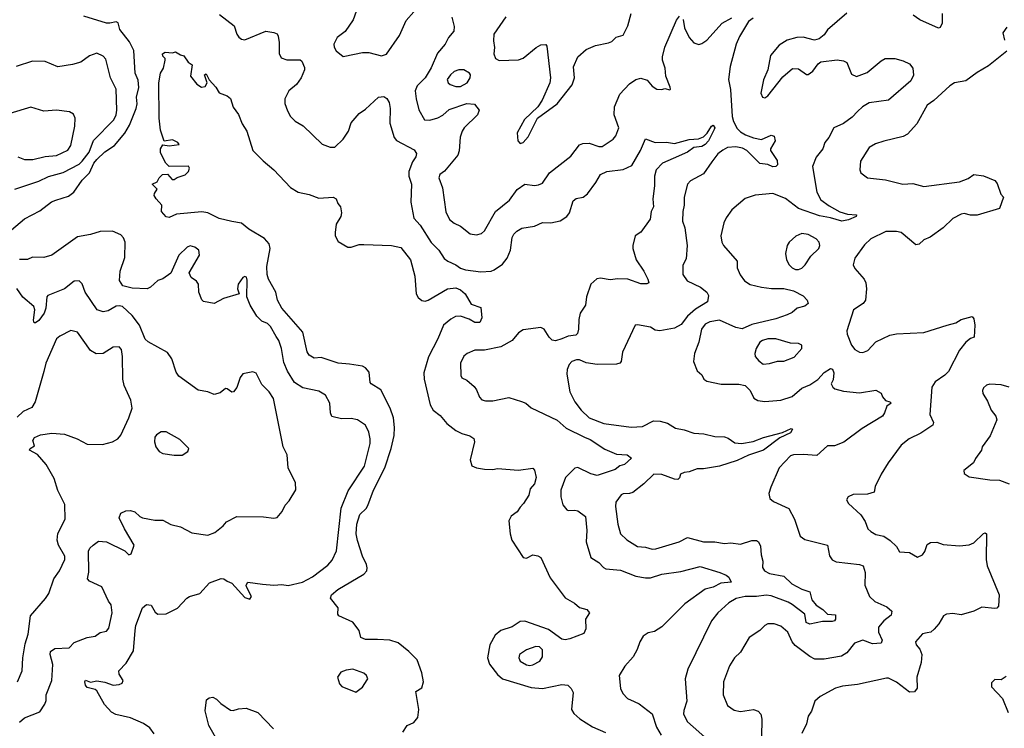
# Model space of a CAD drawing. Extents: x 2199565 to 2323334, y 894172 to 1018966.
# Tile 20 of 256: x 2224216 to 2230334, y 934968 to 939366. Entities that reach past the tile are written whole.
import ezdxf

# ---------------------------------------------------------------- set-up
doc = ezdxf.new("R2010")
doc.units = 0

msp = doc.modelspace()

# ---------------------------------------------------------------- linework, layer by layer
at = {"layer": '0CON10XD'}
for points in [[(2226326.9, 939475), (2226288.2, 939365), (2226237.4, 939292.6), (2226188.1, 939255), (2226168.5, 939215), (2226170.7, 939195), (2226182.3, 939172.3), (2226225, 939137.5), (2226297, 939153), (2226345, 939162.9), (2226385, 939163.1), (2226465, 939142.5), (2226495, 939152), (2226575, 939267.5), (2226618, 939362), (2226665.6, 939415)], [(2224165, 938062), (2224245, 938130.8), (2224340.2, 938179.8), (2224414.2, 938235), (2224440, 938245), (2224519.6, 938270.4), (2224553.3, 938295), (2224605, 938370), (2224649.4, 938415), (2224677, 938475), (2224695, 938498.2), (2224745, 938545.4), (2224805.6, 938584.4), (2224868.9, 938661.1), (2224898.9, 938711.1), (2224939.7, 938815), (2224945.3, 938845), (2224942.5, 938885), (2224956.3, 938945), (2224951.2, 938991.2), (2224934.1, 939035), (2224924.7, 939174.7), (2224898.8, 939228.8), (2224838.9, 939305), (2224827.6, 939347.6), (2224815, 939352.9), (2224776.2, 939343.8), (2224755.4, 939345.4), (2224615, 939388.6)], [(2225458.2, 939398.2), (2225547.6, 939327.6), (2225565, 939276.2), (2225578.6, 939258.6), (2225595, 939245.7), (2225615, 939242.2), (2225745, 939295.7), (2225795, 939287.5), (2225815, 939278.8), (2225822, 939265), (2225829.1, 939225), (2225827.4, 939157.4), (2225840, 939130), (2225875, 939116.5), (2225958, 939118), (2225968.3, 939108.3), (2225985, 939070), (2225986, 939055), (2225964.2, 939005), (2225935, 938964), (2225888, 938925), (2225864.2, 938875), (2225864.1, 938845.9), (2225879.7, 938799.7), (2225898, 938765), (2225926.6, 938736.6), (2225976.8, 938706.8), (2226095, 938593.3), (2226144.5, 938574.5), (2226175, 938575.6), (2226225, 938625.7), (2226259.1, 938675), (2226275, 938727.1), (2226325.3, 938784.7), (2226365, 938810.6), (2226445, 938886.2), (2226479.3, 938889.3), (2226496.4, 938876.4), (2226511.4, 938851.4), (2226518.5, 938815), (2226516.7, 938725), (2226543.3, 938635), (2226556.3, 938616.3), (2226667.6, 938557.6), (2226680.8, 938535), (2226678, 938515), (2226655.7, 938484.3), (2226634.3, 938425), (2226634.3, 938395), (2226651.1, 938345), (2226646.6, 938233.4), (2226664.5, 938135), (2226705, 938090.5), (2226773.1, 937983.1), (2226820.8, 937935), (2226854.5, 937884.5), (2226876.5, 937866.5), (2226925, 937845.6), (2226955, 937824.5), (2226985, 937812.9), (2227081.1, 937801.1), (2227145, 937805.3), (2227165, 937812.8), (2227215, 937848.4), (2227244.8, 937885), (2227265.2, 937935), (2227275.4, 938014.6), (2227285.4, 938034.6), (2227305.5, 938054.5), (2227336.8, 938073.2), (2227415, 938085.5), (2227465, 938106.9), (2227516.1, 938106.1), (2227575, 938116.9), (2227615.5, 938145), (2227633, 938167), (2227655, 938241.1), (2227674.2, 938255.8), (2227717.1, 938265), (2227743.5, 938285), (2227796.5, 938355), (2227825, 938405.5), (2227865, 938424.4), (2227965, 938436.8), (2228019.1, 938460.9), (2228073.3, 938555), (2228105, 938626), (2228165, 938603.3), (2228234.3, 938605.7), (2228285, 938598.6), (2228375, 938621.8), (2228433.1, 938626.9), (2228465, 938638.6), (2228487.6, 938662.4), (2228514, 938706), (2228525, 938710.8), (2228534.4, 938695), (2228532.2, 938685), (2228495.7, 938615), (2228475, 938591.3), (2228455, 938579.3), (2228405, 938572.1), (2228365, 938543.5), (2228275.6, 938505.6), (2228210, 938475), (2228171.5, 938435), (2228160.8, 938395), (2228160.8, 938335), (2228150.4, 938255), (2228153.3, 938205), (2228139.2, 938175), (2228132.9, 938127.1), (2228075, 938046.7), (2228040.6, 938025), (2228025.7, 937965), (2228025.6, 937945), (2228046.2, 937875), (2228094.5, 937805), (2228120, 937755), (2228125, 937732.5), (2228113.8, 937726.2), (2228075, 937725.8), (2227995.4, 937755.4), (2227932.3, 937757.7), (2227885, 937752.3), (2227825, 937762.5), (2227802.6, 937757.4), (2227765.5, 937725), (2227737.5, 937645), (2227731.1, 937595), (2227697.8, 937545), (2227690, 937505), (2227688.9, 937445), (2227681.3, 937418.7), (2227671.9, 937408.1), (2227625, 937402.5), (2227585, 937384.4), (2227545, 937372.5), (2227525, 937377.8), (2227505.3, 937395.3), (2227475, 937444.3), (2227455, 937455.4), (2227345, 937440.9), (2227315, 937422.9), (2227275, 937375.8), (2227205, 937335.6), (2227104.4, 937314.4), (2227045, 937314.3), (2226995.7, 937294.3), (2226975, 937276.7), (2226954, 937235), (2226957.3, 937157.3), (2226963.3, 937143.3), (2226995, 937128.6), (2227040.3, 937090.3), (2227055, 937068.8), (2227072.6, 937022.6), (2227086.6, 937006.6), (2227110, 937000), (2227155, 936999.3), (2227255, 937021.2), (2227335, 936996.9), (2227361.2, 936985), (2227395, 936956.2), (2227555, 936881.2), (2227611.6, 936831.6), (2227726, 936775), (2227760.8, 936760.8), (2227851, 936701), (2227925, 936669.4), (2227990, 936665), (2228016.7, 936645), (2227975, 936605.8), (2227945, 936597.5), (2227915, 936574.3), (2227805, 936537.1), (2227765, 936547.8), (2227685, 936585.8), (2227665, 936582.9), (2227607.1, 936525), (2227577.8, 936445), (2227577.8, 936405), (2227590.9, 936355), (2227615, 936324.4), (2227625, 936319.4), (2227665, 936322.5), (2227685, 936318), (2227732.5, 936282.5), (2227739.1, 936195), (2227735.6, 936125), (2227765, 936026.7), (2227815, 935997.1), (2227844.2, 935965), (2227858, 935958), (2227948.8, 935948.8), (2228045, 935912.5), (2228105, 935900.5), (2228135, 935901.8), (2228205, 935923.8), (2228325, 935940.9), (2228445, 935970.9), (2228566.2, 935935), (2228605, 935917.3), (2228622.5, 935905), (2228636.2, 935875), (2228572.4, 935867.6), (2228525, 935844.2), (2228475, 935830.9), (2228349.3, 935740.7), (2228205, 935597.1), (2228161.3, 935568.7), (2228120.3, 935559.7), (2228090.9, 935539.1), (2228069.2, 935505), (2228053, 935457), (2228028.7, 935411.3), (2227976.4, 935353.6), (2227941.2, 935295), (2227950, 935215), (2227964.3, 935184.3), (2227992.1, 935152.1), (2228033.4, 935133.4), (2228065, 935120), (2228145, 935057.5), (2228172.2, 934975), (2228201.9, 934925)], [(2226902.1, 939382.1), (2226915.7, 939325), (2226913.1, 939295), (2226880, 939255), (2226859.4, 939215), (2226811.5, 939158.5), (2226772.6, 939067.4), (2226735.3, 939005), (2226686.4, 938955), (2226673.9, 938925), (2226678.8, 938875), (2226697, 938807), (2226731.2, 938745), (2226765, 938743.5), (2226815, 938757.9), (2226845, 938773.6), (2226885, 938807.9), (2226995, 938846.2), (2227041.5, 938841.5), (2227070, 938805), (2227060, 938775), (2226978.5, 938695), (2226965.3, 938675), (2226952.6, 938637.4), (2226947.3, 938552.7), (2226937.8, 938525), (2226855, 938426.5), (2226827.1, 938405), (2226820.2, 938385), (2226843, 938323), (2226863.9, 938173.9), (2226886.2, 938126.2), (2226915, 938102.2), (2226955, 938084.4), (2227015, 938036), (2227055, 938030.8), (2227085, 938039.2), (2227105, 938056), (2227171.9, 938175), (2227260, 938245), (2227307.6, 938312.4), (2227355, 938344.3), (2227415, 938337.5), (2227439.7, 938340.3), (2227465, 938352), (2227507.5, 938415), (2227640.9, 938519.1), (2227695, 938589.2), (2227715, 938597.5), (2227755, 938600.8), (2227815, 938579.4), (2227835, 938580), (2227904.5, 938625.5), (2227920.8, 938645), (2227939.4, 938695), (2227908.9, 938775), (2227912.2, 938825), (2227945, 938903.3), (2228005, 938968.8), (2228044.3, 938995.7), (2228075, 939003.8), (2228115, 938990), (2228145, 938954), (2228175, 938936), (2228205, 938932.5), (2228225, 938940), (2228255, 938930), (2228260, 938935), (2228257.5, 938947.5), (2228230, 939015), (2228226.7, 939065), (2228210.8, 939115), (2228210.8, 939135), (2228224.2, 939195.8), (2228296.9, 939363.1), (2228315, 939388.8)], [(2227235.8, 939385), (2227162.7, 939277.3), (2227159.2, 939235), (2227167.1, 939192.9), (2227162, 939155), (2227173.3, 939125), (2227195, 939113.3), (2227315, 939116.2), (2227345, 939128), (2227425, 939193.8), (2227455, 939211.2), (2227485, 939212.5), (2227491.7, 939201.7), (2227514, 939005), (2227510, 938975), (2227462.7, 938867.3), (2227435, 938826.2), (2227353.2, 938746.8), (2227306.2, 938665), (2227312, 938615), (2227325, 938598), (2227343.8, 938605), (2227375, 938638.8), (2227434.2, 938755.8), (2227556, 938845), (2227648.3, 938961.7), (2227662.5, 939005), (2227657, 939073), (2227684.4, 939135.6), (2227735, 939182), (2227794.4, 939205.6), (2227875, 939222), (2227895, 939231.2), (2227922.5, 939257.5), (2227965, 939270), (2227995, 939327.5), (2228016, 939405)], [(2229355, 939407.5), (2229236.4, 939303.6), (2229215, 939272), (2229183.1, 939246.9), (2229155, 939238.6), (2229085, 939256.9), (2229045, 939256.5), (2228985, 939240), (2228935, 939208.6), (2228882.2, 939145), (2228865.6, 939055), (2228837.3, 938992.7), (2228820.9, 938910.9), (2228831.2, 938885), (2228845, 938880.8), (2228865, 938894.2), (2228958.3, 939011.7), (2229017.3, 939062.7), (2229055, 939062), (2229105, 939026.2), (2229115, 939026), (2229145, 939047.5), (2229177.2, 939092.8), (2229193.8, 939105), (2229295, 939117.1), (2229335, 939111.4), (2229355, 939100), (2229385, 939028.8), (2229415, 939013.3), (2229481.7, 939038.3), (2229568.8, 939111.2), (2229594.6, 939125.4), (2229654.5, 939124.5), (2229705, 939111.1), (2229745, 939091.4), (2229765.7, 939065), (2229768.9, 939021.1), (2229753.1, 938986.9), (2229615, 938866.9), (2229495, 938850.7), (2229452.2, 938825), (2229422.8, 938797.2), (2229388, 938762), (2229335, 938722.2), (2229274, 938695), (2229244.3, 938635), (2229218.6, 938605), (2229206, 938564), (2229165, 938513.8), (2229142.9, 938455), (2229169.2, 938295), (2229195, 938248.1), (2229245, 938210.5), (2229312.7, 938172.7), (2229358.7, 938158.7), (2229415.7, 938155.7), (2229413.3, 938145), (2229365, 938124.4), (2229325, 938115.6), (2229255, 938136.9), (2229185, 938149.7), (2229056.2, 938195), (2228975, 938256), (2228895, 938288), (2228785, 938277.1), (2228723.6, 938256.4), (2228641.2, 938185), (2228605, 938136.7), (2228590.8, 938105), (2228572, 938025), (2228578.8, 937985), (2228588.8, 937965), (2228675, 937867.5), (2228674.2, 937825), (2228692.7, 937782.7), (2228720, 937745), (2228755, 937721.6), (2228825, 937705.3), (2228887.6, 937697.6), (2228965, 937697), (2229023.9, 937683.9), (2229085, 937653.1), (2229109.4, 937625), (2229114.3, 937605), (2229095, 937588.5), (2229047.5, 937575), (2229015, 937548.1), (2228985.5, 937534.5), (2228915, 937509.2), (2228765.3, 937474.7), (2228705, 937448.2), (2228665, 937454.7), (2228565, 937501.2), (2228505, 937491.3), (2228475, 937476.2), (2228452.3, 937445), (2228436.2, 937365), (2228409.1, 937295), (2228401.9, 937245), (2228425.6, 937185.6), (2228455, 937161.2), (2228468, 937135), (2228485, 937122.5), (2228575, 937104.5), (2228685, 937103.6), (2228723.3, 937095), (2228755.7, 937065), (2228777, 937017), (2228801.7, 937001.7), (2228845, 936995.6), (2228945.5, 937004.5), (2229015, 937027.1), (2229075, 937078.1), (2229125, 937100), (2229175, 937132.5), (2229215, 937175.7), (2229255, 937201.2), (2229266.9, 937196.9), (2229275.5, 937175), (2229270.2, 937129.8), (2229258, 937105), (2229268.1, 937085), (2229281.5, 937075), (2229335, 937060.6), (2229435, 937049.2), (2229535, 937066.9), (2229568.7, 937048.7), (2229576.9, 937025), (2229595, 937002.5), (2229622.5, 936995), (2229631.2, 936985), (2229603.3, 936966.7), (2229590.5, 936925), (2229577.3, 936905), (2229451.7, 936828.3), (2229337.3, 936742.7), (2229278.8, 936721.2), (2229235, 936720.4), (2229168.2, 936661.8), (2229085, 936667.8), (2229025, 936665.6), (2229005, 936658.6), (2228935.6, 936584.4), (2228882.5, 936465), (2228870.8, 936425), (2228876.2, 936395), (2228900, 936375), (2228995, 936331.4), (2229030.4, 936265), (2229065, 936159.2), (2229095, 936140.5), (2229234.5, 936104.5), (2229247.6, 936037.6), (2229263.6, 936013.6), (2229290.2, 936000.2), (2229435, 935984.5), (2229456.9, 935976.9), (2229469.1, 935935), (2229467.1, 935855), (2229496.9, 935785), (2229530, 935755), (2229605, 935722.2), (2229634.8, 935695), (2229630.1, 935669.9), (2229585.3, 935635), (2229552.4, 935595), (2229552.1, 935565), (2229575.6, 935515), (2229569.2, 935495), (2229515, 935491.8), (2229455, 935514.4), (2229403.8, 935495), (2229356, 935435), (2229323.3, 935415), (2229215, 935397.5), (2229157, 935397), (2229125, 935413.3), (2229035, 935481.4), (2229015.7, 935505), (2228988.6, 935565), (2228945, 935601.4), (2228905, 935615.6), (2228864.5, 935615.5), (2228845, 935605.8), (2228815.4, 935574.6)], [(2229948.8, 939405), (2229948.8, 939345), (2229935, 939318.8), (2229925, 939314), (2229810, 939365), (2229768, 939395)], [(2228337.6, 939367.6), (2228346.8, 939316.8), (2228375.8, 939255), (2228405, 939222.9), (2228435, 939211.9), (2228455, 939217.8), (2228485, 939238.5), (2228580.4, 939345), (2228641.2, 939378.8)], [(2228773.6, 939376.4), (2228744.5, 939355.5), (2228688, 939262), (2228667.8, 939215), (2228631.1, 939075), (2228620.4, 938995), (2228632.6, 938932.6), (2228643.9, 938765), (2228651.1, 938735), (2228675, 938691.1), (2228695, 938670.4), (2228725, 938652.1), (2228775, 938632.7), (2228825, 938622.5), (2228885, 938648.8), (2228905, 938642.5), (2228911.2, 938615), (2228882, 938565), (2228882, 938555), (2228923.1, 938493.1), (2228925.4, 938465), (2228915, 938455.5), (2228895, 938453.6), (2228865, 938468.1), (2228815, 938474.2), (2228733.5, 938555), (2228707.8, 938567.8), (2228665, 938577.4), (2228615, 938572.3), (2228585, 938556.8), (2228555, 938533.6), (2228516.3, 938483.7)], [(2230349.7, 939320.3), (2230325.6, 939285), (2230335, 939240)], [(2224185, 938313.3), (2224335, 938363.1), (2224395, 938392.3), (2224485, 938417.1), (2224585, 938469.8), (2224605, 938488.2), (2224647.8, 938545), (2224673.8, 938616.2), (2224801.2, 938745), (2224814.6, 938775), (2224818.9, 938805), (2224815.4, 938935), (2224779.1, 939005), (2224750.3, 939120.3), (2224735, 939139.2), (2224695, 939157.8), (2224649, 939141), (2224595, 939102.3), (2224545, 939087.5), (2224453, 939073), (2224375, 939105.8), (2224295, 939109.4), (2224195, 939076.5)], [(2225533.8, 938113.8), (2225455, 938132.9), (2225385, 938166.5), (2225347.4, 938172.6), (2225190.5, 938159.5), (2225145, 938139.2), (2225125, 938142), (2225097.5, 938175), (2225100, 938215), (2225063.6, 938253.6), (2225052.5, 938275), (2225053, 938287), (2225070, 938315), (2225040, 938345), (2225069.3, 938360.7), (2225082.5, 938385), (2225102.5, 938405), (2225135, 938406.7), (2225162.5, 938375), (2225175, 938373.3), (2225195, 938386.7), (2225245, 938403.8), (2225263.8, 938425), (2225270, 938445), (2225265, 938456.2), (2225144.3, 938454.3), (2225123.8, 938475), (2225090.3, 938540.3), (2225090, 938565), (2225105, 938590), (2225144.3, 938584.3), (2225207.5, 938592.5), (2225197.5, 938605), (2225165, 938620), (2225113.3, 938613.3), (2225091.1, 938681.1), (2225082.2, 938755), (2225080, 938975), (2225091.4, 939035), (2225108.8, 939065), (2225120, 939115), (2225120, 939125), (2225105, 939140), (2225102.5, 939155), (2225120, 939165), (2225165, 939160), (2225185, 939167.5), (2225215, 939147.5), (2225235, 939142.5), (2225263.6, 939103.6), (2225287, 939087), (2225277.5, 939015), (2225317, 938967), (2225345, 938947.5), (2225369.3, 938950.7), (2225380, 938975), (2225363.3, 939025), (2225375, 939030), (2225393.3, 938993.3), (2225435, 938947.5), (2225455, 938912.5), (2225505, 938893.3), (2225525, 938876.2), (2225542.7, 938822.7), (2225575, 938778), (2225599.2, 938719.2), (2225626.9, 938675), (2225665.3, 938555.3), (2225729.4, 938489.4), (2225795, 938433.5), (2225898.9, 938325), (2225945.8, 938295.8), (2226015, 938281.5), (2226075, 938257.5), (2226163.9, 938263.9), (2226182.5, 938255), (2226193.3, 938225), (2226210, 938205), (2226216.4, 938166.4), (2226211.2, 938145), (2226183, 938097), (2226175.7, 938045), (2226176, 938025), (2226195, 937990), (2226255, 937953.3), (2226275, 937953.8), (2226325, 937970), (2226355, 937970.8), (2226525.5, 937964.5), (2226585, 937952.9), (2226645, 937875.8), (2226671.1, 937775), (2226679.7, 937665), (2226692.2, 937642.2), (2226715, 937622.7), (2226735, 937619.2), (2226755, 937626.2), (2226873.8, 937696.2), (2226925, 937700.8), (2226955, 937688.8), (2226983.1, 937665), (2227020.4, 937600.4), (2227080.3, 937580.3), (2227086.5, 937515), (2227075, 937487.5), (2227045, 937486.7), (2227007.8, 937507.8), (2226955, 937525.5), (2226924.1, 937524.1), (2226895, 937508.2), (2226850.1, 937469.9), (2226814.2, 937385.8), (2226756.9, 937273.1), (2226726.7, 937175), (2226730.2, 937135), (2226766, 936976), (2226785, 936941.9), (2226829.4, 936909.4), (2226869.3, 936859.3), (2226925, 936815.6), (2226962.9, 936797.1), (2227013.6, 936783.6), (2227037.3, 936767.3), (2227042, 936745), (2227016, 936635), (2227025, 936596.7), (2227055, 936584.3), (2227105, 936575.7), (2227155, 936574), (2227185, 936580), (2227315, 936569.5), (2227405, 936582.5), (2227415, 936570), (2227424.2, 936524.2), (2227415.6, 936485), (2227387.5, 936455), (2227378.6, 936415), (2227347, 936363), (2227325, 936341.2), (2227308, 936312), (2227269.2, 936285), (2227254.4, 936255), (2227263.1, 936175), (2227273.6, 936135), (2227345, 936028), (2227365, 936023.8), (2227405, 936043.3), (2227435, 936038.8), (2227455, 936026.7), (2227511.7, 935901.7), (2227605, 935776.7), (2227664, 935744), (2227695, 935716.7), (2227740, 935705), (2227757.5, 935685), (2227732, 935645), (2227733.8, 935585), (2227720.8, 935555), (2227635, 935522.2), (2227605, 935517.1), (2227585, 935520.6), (2227501.7, 935581.7), (2227355, 935633.3), (2227325, 935630.5), (2227275, 935598.2), (2227205.5, 935575), (2227171.1, 935545), (2227138.2, 935485), (2227121.8, 935405), (2227135.4, 935365), (2227185, 935300.8), (2227215, 935275.4), (2227395, 935220.6), (2227463.5, 935213.5), (2227585, 935240), (2227622.5, 935235), (2227643.3, 935215), (2227655, 935190), (2227644, 935085), (2227658.8, 935058.8), (2227695.7, 935025.7), (2227775, 934976.2), (2227855, 934940.6)], [(2230349.5, 939170.5), (2230235, 939080), (2230165, 939038.9), (2230095, 938987.8), (2230025.5, 938974.5), (2229994.6, 938955.4), (2229895.4, 938864.6), (2229854.5, 938835.5), (2229789.7, 938720.3), (2229733.4, 938656.6), (2229705, 938640.6), (2229585, 938613.1), (2229533.8, 938595), (2229495, 938572.5), (2229440.9, 938489.1), (2229435.8, 938435), (2229442, 938415), (2229484.4, 938384.4), (2229595, 938371.4), (2229704.4, 938344.4), (2229765, 938349.4), (2229835, 938330), (2230055, 938360), (2230109.5, 938380.5), (2230145, 938406.2), (2230205, 938397.5), (2230275, 938367.5), (2230289.5, 938349.5), (2230313, 938283), (2230330, 938265), (2230305, 938193.3), (2230165, 938153.3), (2230125, 938151.9), (2230085, 938162.5), (2230065, 938158.8), (2230015, 938132.5), (2229953.3, 938075), (2229873.9, 938016.1), (2229835, 937998.8), (2229805, 937973.8), (2229785, 937968.8), (2229692.5, 938045), (2229665, 938052), (2229598, 938052), (2229505, 938005.5), (2229465, 937968.1), (2229404.6, 937885.4), (2229395.6, 937845.6), (2229405, 937822), (2229463.8, 937755), (2229472.9, 937732.9), (2229476.9, 937695), (2229470.8, 937625), (2229458, 937605), (2229396.2, 937565), (2229356.2, 937435), (2229357.5, 937415), (2229385, 937345.8), (2229405, 937318.1), (2229435, 937301.9), (2229455, 937300), (2229486.4, 937313.6), (2229535, 937366.9), (2229622, 937408), (2229665, 937415.6), (2229835, 937424.3), (2229979.1, 937470.9), (2230032.5, 937485), (2230065, 937506.2), (2230135, 937523.3), (2230145, 937510), (2230150.5, 937470.5), (2230146.7, 937395), (2230125, 937387.5), (2230094.5, 937365.5), (2230055.4, 937314.6), (2229986.9, 937183.1), (2229965, 937160), (2229905, 937119.2), (2229884.7, 937085.3), (2229870.6, 936915), (2229894.2, 936865), (2229890.3, 936849.7), (2229815, 936800), (2229743.8, 936765), (2229694.2, 936725), (2229612, 936615), (2229568.8, 936545), (2229532.3, 936467.7), (2229525.9, 936434.1), (2229485, 936421.2), (2229395, 936418.8), (2229363.3, 936405), (2229353.3, 936385), (2229365, 936362.5), (2229442.9, 936292.9), (2229470.3, 936250.3), (2229485.8, 936205.8), (2229505, 936190), (2229535, 936170.8), (2229585, 936159.2), (2229624.3, 936134.3), (2229663.3, 936095), (2229682.3, 936062.3), (2229745, 936058.8), (2229795, 936030), (2229825.9, 936044.1), (2229840, 936065), (2229855, 936107.5), (2229875, 936121.2), (2229915, 936123.3), (2229955, 936107.5), (2230055, 936100), (2230115, 936106), (2230145, 936119.2), (2230205, 936175.7), (2230215, 936180), (2230224.1, 936174.1), (2230221.4, 936015), (2230227, 935977), (2230301.2, 935795), (2230298.8, 935725), (2230286.9, 935713.1), (2230275, 935710.8), (2230195, 935718.8), (2230145, 935693.8), (2230065, 935672.5), (2230015, 935680.8), (2229974.5, 935675.5), (2229956.7, 935665), (2229927.5, 935615), (2229897.7, 935582.3), (2229877.5, 935565), (2229855, 935559.2), (2229825, 935554), (2229783.1, 935505), (2229786, 935485), (2229808.9, 935458.9), (2229822, 935425), (2229818, 935375), (2229791.1, 935285), (2229793.5, 935216.5), (2229775, 935193.1), (2229745, 935192.2), (2229665, 935254.4), (2229615, 935278), (2229601.2, 935278.8), (2229420.9, 935239.1), (2229328.3, 935228.3), (2229285, 935217.3), (2229190.8, 935165), (2229157.5, 935135), (2229135.6, 935074.4), (2229115, 935042.5), (2229105.8, 934995), (2229075.8, 934934.2)], [(2226925, 938951.8), (2226955, 938952.3), (2226996.5, 938975), (2227014.3, 939005), (2227016.2, 939025), (2227010, 939035), (2226975.5, 939055.5), (2226945, 939055.5), (2226915.8, 939045), (2226893.3, 939025), (2226873.1, 938995), (2226877.5, 938975), (2226891.2, 938965), (2226925, 938951.8)], [(2224204.3, 938514.2), (2224245, 938497.7), (2224298, 938498), (2224375, 938516.8), (2224445, 938522.5), (2224514, 938556), (2224533.6, 938585), (2224558.1, 938705), (2224560.8, 938755), (2224549.7, 938779.7), (2224525, 938794), (2224444.3, 938804.3), (2224365, 938798.8), (2224285, 938823.6), (2224154.2, 938784.2)], [(2228516.3, 938483.7), (2228465, 938410), (2228385, 938366.9), (2228365.6, 938345), (2228344.6, 938265.4), (2228343.8, 938215), (2228335.5, 938175), (2228335.4, 938115), (2228347.9, 938075), (2228363.1, 937965), (2228357.4, 937882.6), (2228337.4, 937842.6), (2228336.9, 937785), (2228364, 937745), (2228445.7, 937705), (2228485.7, 937675), (2228495.7, 937655), (2228489.2, 937615), (2228415, 937570), (2228366.2, 937525), (2228326.9, 937475), (2228285, 937451.2), (2228194.6, 937434.6), (2228165, 937440), (2228135, 937456.7), (2228055, 937472.5), (2228040.3, 937469.7), (2227962, 937302), (2227952.5, 937245), (2227945.4, 937234.6), (2227925, 937226.9), (2227805, 937225.4), (2227735, 937236.8), (2227695, 937254.5), (2227675.4, 937255.4), (2227646.4, 937243.6), (2227630.4, 937225), (2227617.9, 937195), (2227615.4, 937165), (2227635, 937056), (2227665.6, 936995), (2227705, 936942.9), (2227754.7, 936894.7), (2227845, 936858.7), (2228015.9, 936835.9), (2228085, 936841.2), (2228155, 936875.7), (2228195, 936874.3), (2228241.7, 936861.7), (2228290.7, 936830.7), (2228345, 936820.6), (2228405, 936799.1), (2228466.2, 936796.2), (2228535, 936778.1), (2228596.2, 936776.2), (2228618.3, 936768.3), (2228659.3, 936739.3), (2228700, 936735), (2228772.6, 936747.4), (2228838, 936772), (2228955.6, 936804.4), (2229009.4, 936829.4), (2229017.1, 936825), (2229005, 936801.1), (2228938.4, 936771.6), (2228838.5, 936695), (2228745, 936663.5), (2228675, 936630), (2228565, 936594.6), (2228465, 936578.2), (2228425, 936578.5), (2228375, 936560), (2228344.3, 936555.7), (2228322.5, 936545), (2228315, 936522.5), (2228305, 936512.5), (2228285, 936514.4), (2228205, 936543.8), (2228155.4, 936544.6), (2228095, 936484.4), (2228025, 936430.8), (2228005.6, 936424.4), (2227966.1, 936423.9), (2227953.3, 936416.7), (2227920.4, 936370.4), (2227918.2, 936345), (2227933.4, 936235), (2227949.1, 936175), (2227987.7, 936137.7), (2228055, 936096.5), (2228105, 936091.5), (2228145, 936079.5), (2228168.9, 936081.1), (2228313.3, 936125), (2228365, 936151.9), (2228465, 936124.5), (2228535.5, 936125.5), (2228595, 936114.6), (2228635, 936117.9), (2228695, 936110.5), (2228765, 936132.5), (2228795, 936133.3), (2228806.2, 936125), (2228818.3, 936098.3), (2228822.5, 936045), (2228834.4, 936005), (2228830.6, 935965), (2228844.3, 935945), (2228875, 935929.1), (2228965, 935912.7), (2229014.2, 935865), (2229075, 935830.8), (2229125.4, 935815.4), (2229139.1, 935765), (2229165, 935730.8), (2229205.7, 935705.7), (2229235, 935676.4), (2229285, 935671.2), (2229286.1, 935645), (2229279.5, 935635), (2229265, 935630.3), (2229205, 935631.1), (2229125, 935613.5), (2229102.5, 935625), (2229093.9, 935675), (2229015, 935736.5), (2228990.6, 935750.6), (2228885, 935788.8), (2228855, 935793.5), (2228795, 935784.7), (2228724.7, 935785.3), (2228667.3, 935772.7), (2228622.7, 935747.3), (2228554.3, 935685), (2228515, 935634), (2228367.8, 935335), (2228351.1, 935275), (2228362.1, 935135), (2228342.3, 935077.7), (2228341.1, 935055), (2228365, 935008), (2228488.9, 934898.9)], [(2226595.8, 934944.2), (2226624.3, 934985.7), (2226665, 935003.1), (2226689.1, 935035), (2226696.2, 935085), (2226678, 935195), (2226715, 935217.8), (2226724.7, 935255), (2226715, 935311.2), (2226685, 935392), (2226634, 935444), (2226568.3, 935498.3), (2226515, 935515.4), (2226438.7, 935518.7), (2226365, 935519.5), (2226335, 935531.2), (2226325.8, 935575), (2226285, 935625.7), (2226198, 935665), (2226192.5, 935675), (2226193.8, 935715), (2226147.5, 935775), (2226153.8, 935795), (2226191.7, 935828.3), (2226353.3, 935925), (2226373.8, 935945), (2226376, 935964), (2226370, 935985), (2226345.6, 936035), (2226314.1, 936134.1), (2226306.1, 936175), (2226310.7, 936235), (2226330, 936295), (2226368.7, 936331.3), (2226380, 936350), (2226414, 936446), (2226484, 936585), (2226523.6, 936705), (2226543.5, 936785), (2226545.2, 936835), (2226539.6, 936895), (2226518.2, 936955), (2226459.4, 937069.4), (2226400, 937105), (2226394.3, 937115), (2226388.3, 937178.3), (2226365, 937205.7), (2226345, 937215.6), (2226265, 937228.9), (2226195, 937233.1), (2226088.5, 937268.5), (2226045, 937264.3), (2226014, 937284), (2226002.7, 937305), (2225975.8, 937425.8), (2225845, 937575.7), (2225817.9, 937625), (2225808.2, 937675), (2225761.8, 937755), (2225752.9, 937785), (2225750.6, 937835), (2225772.5, 937945), (2225766.1, 937975), (2225737.8, 938007.8), (2225638.7, 938065), (2225595, 938103.9), (2225533.8, 938113.8)], [(2225052.3, 934932.3), (2225025, 934971.2), (2224985, 934998), (2224905, 935031.5), (2224813, 935053), (2224787, 935067), (2224742, 935115), (2224695, 935200), (2224685, 935208.8), (2224635, 935221.2), (2224624.2, 935235), (2224620, 935255), (2224625, 935266.7), (2224655, 935253.8), (2224695, 935261.2), (2224745, 935253.8), (2224796.1, 935236.1), (2224835, 935240), (2224851.7, 935248.3), (2224858, 935265), (2224833.4, 935303.4), (2224832.2, 935325), (2224877.9, 935372.1), (2224922.1, 935447.9), (2224932.9, 935575), (2224937.1, 935605), (2224978.1, 935715), (2225003.6, 935736.4), (2225032, 935732), (2225058.7, 935688.7), (2225075, 935675.8), (2225125, 935678), (2225196.8, 935713.2), (2225253.8, 935775), (2225270, 935785), (2225335, 935803.3), (2225395, 935870), (2225467.7, 935897.7), (2225485, 935896), (2225505, 935880), (2225535, 935868.8), (2225615, 935780), (2225645, 935770), (2225656.2, 935785), (2225626, 935845), (2225624.1, 935855.9), (2225632.5, 935875), (2225725, 935862.1), (2225795, 935856.5), (2225845, 935860.6), (2225885, 935854.3), (2225974.2, 935874.2), (2226035, 935906.7), (2226130.2, 935979.8), (2226157.8, 936012.2), (2226185, 936068.8), (2226212.9, 936335), (2226257.8, 936442.2), (2226358.2, 936595), (2226392.9, 936735), (2226394.5, 936765), (2226386.2, 936806.2), (2226365, 936850), (2226315, 936882.9), (2226275, 936890), (2226215, 936889.2), (2226155, 936903.8), (2226147.5, 936925), (2226143.3, 936985), (2226116.4, 937036.4), (2226075, 937060), (2225975, 937080.8), (2225924, 937114), (2225880.5, 937185), (2225857.7, 937237.7), (2225842.9, 937325), (2225826.5, 937375), (2225809.5, 937400.5), (2225775, 937462.2), (2225755, 937480), (2225720, 937495), (2225688.6, 937525), (2225648.1, 937595), (2225627.5, 937645), (2225628.8, 937748.8), (2225625, 937767.5), (2225615, 937772.5), (2225602.5, 937765), (2225574, 937725), (2225570, 937695), (2225580, 937665), (2225482.5, 937635), (2225425, 937603.8), (2225357.5, 937617.5), (2225347, 937627), (2225328.8, 937675), (2225326.2, 937725), (2225315, 937743.3), (2225281.2, 937765), (2225268.8, 937795), (2225332.5, 937905), (2225329.2, 937935), (2225303.3, 937955), (2225275, 937962.5), (2225256.6, 937953.4), (2225204.2, 937905), (2225155, 937793.8), (2225105, 937758), (2225073.4, 937746.6), (2225028.8, 937705), (2225007.5, 937695), (2224915, 937700), (2224856.2, 937715), (2224836.8, 937746.8), (2224840.4, 937805), (2224869.1, 937890.9), (2224870.3, 937985), (2224861.4, 938011.4), (2224845, 938030.5), (2224792.9, 938052.9), (2224715, 938052.5), (2224655, 938033.1), (2224575, 938017.5), (2224415, 937904.5), (2224365, 937890.8), (2224295, 937891.4), (2224265, 937876.9), (2224215, 937877.5)], [(2229055, 937815.8), (2229075, 937824.2), (2229097.1, 937845), (2229132.2, 937897.8), (2229182.5, 937945), (2229188.6, 937965), (2229184.2, 937985), (2229164, 938005), (2229115, 938033.1), (2229075, 938040), (2229038.3, 938021.7), (2228998, 937985), (2228985.8, 937965), (2228974.3, 937915), (2228981.2, 937875), (2228996.2, 937845), (2229015, 937826.2), (2229035.9, 937815.9), (2229055, 937815.8)], [(2224213.8, 935005), (2224245, 935031.5), (2224341.3, 935068.7), (2224372.4, 935117.6), (2224379.8, 935140.2), (2224380, 935175), (2224416.2, 935265), (2224422.6, 935362.6), (2224405.7, 935425), (2224407.5, 935445), (2224435, 935462.5), (2224523, 935467), (2224555, 935500), (2224635, 935532), (2224685, 935540), (2224715, 935561.2), (2224755, 935570), (2224770.7, 935589.3), (2224790.8, 935685), (2224785, 935733.3), (2224767.3, 935757.3), (2224725.6, 935845), (2224650.6, 935880.6), (2224637.1, 935895), (2224646.4, 935936.4), (2224642.6, 936067.4), (2224651.4, 936085), (2224673.1, 936105), (2224705, 936129.6), (2224755.5, 936125.5), (2224868.6, 936068.6), (2224895, 936044), (2224909.5, 936050.5), (2224926.2, 936105), (2224866.2, 936205), (2224833.3, 936275), (2224845, 936302.5), (2224875, 936316.7), (2224905, 936319.2), (2224931.7, 936311.7), (2224962.9, 936282.9), (2224980, 936275), (2225055, 936260), (2225105, 936260), (2225155, 936232), (2225215, 936218.6), (2225285, 936181.1), (2225385, 936165.7), (2225427.6, 936182.4), (2225481.2, 936225), (2225500.9, 936249.1), (2225565, 936282.5), (2225731.2, 936281.2), (2225795, 936271.2), (2225815, 936276.7), (2225847.3, 936312.7), (2225865, 936352.5), (2225890.8, 936379.2), (2225931.4, 936448.6), (2225930.3, 936490.3), (2225884.4, 936585), (2225877.8, 936665), (2225853.3, 936715), (2225793.5, 937015), (2225766.7, 937056.7), (2225721.1, 937101.1), (2225685, 937171.2), (2225665, 937181.2), (2225602.7, 937167.3), (2225586, 937145), (2225565, 937083.3), (2225545, 937056.2), (2225534.2, 937054.2), (2225505.7, 937075.7), (2225495, 937076), (2225460.7, 937049.3), (2225425, 937038.8), (2225385, 937056), (2225325, 937066), (2225205, 937153.8), (2225189.1, 937179.1), (2225161.7, 937261.7), (2225135, 937301.2), (2225015, 937365.7), (2224995, 937382.5), (2224961, 937471), (2224915, 937530.8), (2224855, 937585.4), (2224835, 937590.7), (2224815, 937587.8), (2224765, 937560), (2224735, 937551.9), (2224698, 937565), (2224621.9, 937675), (2224605, 937726.7), (2224585, 937746.2), (2224555, 937744), (2224494.5, 937695.5), (2224390, 937655), (2224384.4, 937645), (2224378, 937575), (2224367.8, 937545), (2224335, 937499.6), (2224315, 937484.3), (2224305, 937483.8), (2224301.5, 937501.5), (2224310, 937565), (2224304.5, 937585), (2224235, 937644.6), (2224198.2, 937698.2)], [(2224201.4, 935255), (2224232.2, 935325), (2224234.6, 935404.6), (2224249.1, 935490.9), (2224268, 935552), (2224283.3, 935665), (2224377.1, 935772.9), (2224396.6, 935803.4), (2224428.1, 935895), (2224462.5, 935945), (2224497.1, 936015), (2224495.5, 936035), (2224456.5, 936105), (2224449.5, 936135), (2224453.4, 936176.6), (2224498.1, 936265), (2224497, 936357), (2224452.9, 936442.9), (2224429.1, 936519.1), (2224380.8, 936605), (2224327.4, 936667.4), (2224277.5, 936695), (2224280, 936705), (2224308.3, 936721.7), (2224297.5, 936755), (2224307, 936773), (2224345, 936788.8), (2224415, 936800), (2224495, 936793.8), (2224573.9, 936763.9), (2224635, 936731.2), (2224730.5, 936729.5), (2224792.5, 936745), (2224826.7, 936765), (2224845, 936787.5), (2224893.8, 936895), (2224913.8, 936955), (2224905.6, 937005), (2224864.4, 937095.6), (2224857.5, 937135), (2224855.4, 937275), (2224848, 937318), (2224833.3, 937335), (2224796.8, 937333.2), (2224735, 937294.4), (2224691.5, 937291.5), (2224655, 937312), (2224575, 937427.1), (2224533.6, 937436.4), (2224465, 937402.5), (2224445.5, 937384.5), (2224378.5, 937235), (2224366.9, 937183.1), (2224311.4, 936995), (2224290.3, 936959.7), (2224236.8, 936933.2), (2224200.3, 936899.7)], [(2228835, 937228.6), (2228875, 937232.2), (2228925, 937246.4), (2228965, 937246.5), (2229028.5, 937271.5), (2229075.8, 937325), (2229076, 937345), (2229055.6, 937355.6), (2229005, 937358.9), (2228915.2, 937385.2), (2228865, 937385.3), (2228830.8, 937375), (2228815, 937364.3), (2228792.9, 937325), (2228784.2, 937295), (2228786, 937275), (2228808.3, 937248.3), (2228835, 937228.6)], [(2230364.2, 937084.2), (2230315, 937098.6), (2230245, 937104), (2230223, 937097), (2230205, 937080), (2230198.8, 937065), (2230201.2, 937045), (2230229.1, 936999.1), (2230252.7, 936942.7), (2230281.2, 936905), (2230287, 936883), (2230247, 936783), (2230196.7, 936715), (2230193.3, 936695), (2230155, 936642.5), (2230142.5, 936615), (2230083, 936567), (2230085, 936550), (2230115, 936527.5), (2230245, 936510), (2230305, 936508), (2230365, 936486)], [(2225175, 936662), (2225225, 936662.5), (2225260, 936685), (2225266.7, 936705), (2225210.5, 936760.5), (2225125, 936807.1), (2225095, 936807.5), (2225065, 936790), (2225056.2, 936775), (2225053.8, 936745), (2225061.2, 936715), (2225083.3, 936685), (2225104.3, 936674.3), (2225175, 936662)], [(2228815.4, 935574.6), (2228749.7, 935530.3), (2228695, 935440), (2228657.5, 935405), (2228625.6, 935354.4), (2228589.2, 935255), (2228587.5, 935175), (2228615, 935108.8), (2228655, 935080.8), (2228695, 935072.5), (2228775, 935084.2), (2228805, 935074), (2228822, 935055), (2228828.1, 935025), (2228825.6, 934915)], [(2227385, 935357.1), (2227405, 935362.1), (2227446.9, 935385), (2227465, 935411.2), (2227463.9, 935453.9), (2227445, 935473.5), (2227423.3, 935475), (2227365, 935455.5), (2227321.1, 935425), (2227316.7, 935405), (2227325, 935384.4), (2227365, 935360.4), (2227385, 935357.1)], [(2226305, 935192.5), (2226345, 935223.3), (2226375, 935267.5), (2226378.8, 935275), (2226371.2, 935295), (2226355, 935310), (2226285, 935334.2), (2226245, 935328.6), (2226212, 935315), (2226191.2, 935285), (2226202.7, 935242.7), (2226217.3, 935227.3), (2226305, 935192.5)], [(2230345, 935290), (2230315, 935267.5), (2230275, 935270), (2230255, 935250), (2230253.8, 935225), (2230323, 935153), (2230357.5, 935065)], [(2225460, 934865), (2225392, 934985), (2225369.3, 935075), (2225376.5, 935143.5), (2225392.5, 935157.5), (2225415, 935161.1), (2225438.7, 935148.7), (2225465, 935120.7), (2225525, 935079.1), (2225542.9, 935077.1), (2225575, 935087.8), (2225622.3, 935092.3), (2225695, 935066.2), (2225793.9, 934963.9)]]:
    msp.add_lwpolyline(points, dxfattribs=at)

doc.saveas('drawing.dxf')
